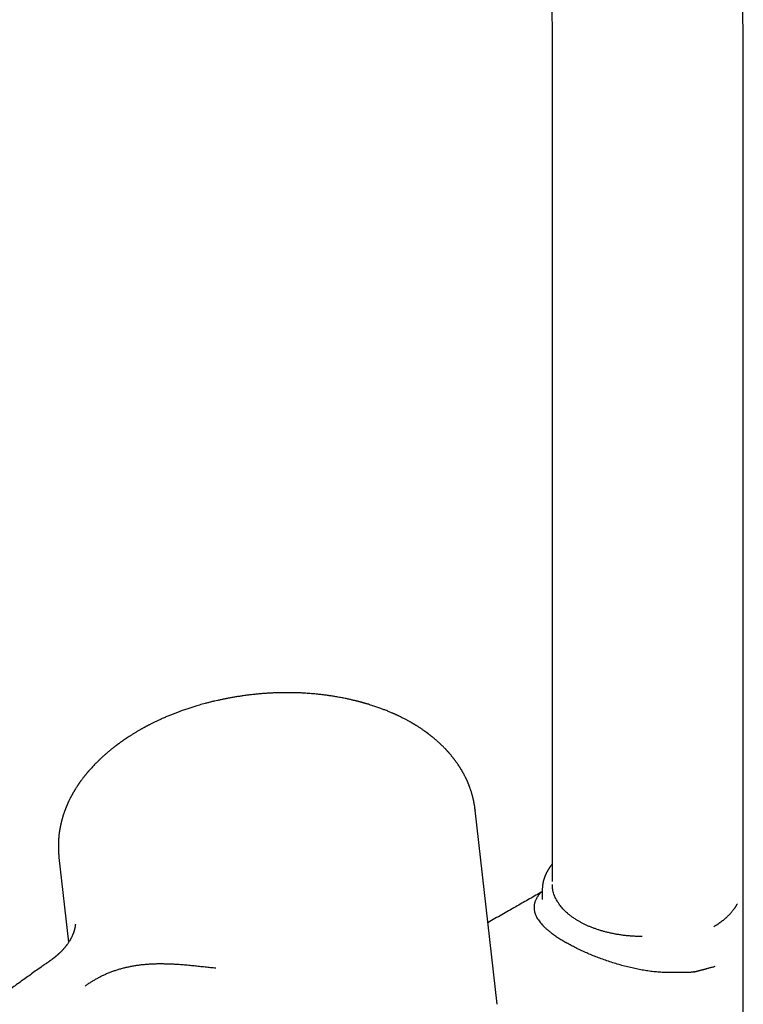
# Model space of a CAD drawing. Header units: millimetres. Extents: x 8 to 759, y 12 to 846.
# Tile 10 of 20: x 642 to 729, y 215 to 332. Entities that reach past the tile are written whole.
import ezdxf

# ---------------------------------------------------------------- set-up
doc = ezdxf.new("R2010")
doc.units = ezdxf.units.MM

msp = doc.modelspace()

# ---------------------------------------------------------------- linework, layer by layer
at = {"color": 7, "linetype": 'Continuous', "lineweight": 30}
for p, q in [((705.87, 330.62), (705.88, 229.48)), ((728.68, 228.88), (728.67, 330.62)), ((696.67, 238.05), (696.67, 238.02)), ((699.31, 214.83), (696.67, 238.02)), ((646.99, 232.37), (648.15, 222.23)), ((647.01, 232.36), (647.01, 232.38)), ((704.69, 228.28), (704.68, 228.27)), ((704.69, 228.49), (704.69, 227.33)), ((728.7, 205.08), (728.69, 228.49)), ((704.7, 227.33), (704.7, 227.33)), ((648.24, 222.37), (648.25, 222.39)), ((648.26, 222.4), (648.25, 222.39))]:
    msp.add_line(p, q, dxfattribs=at)
for points, knots in [([(728.67, 330.62), (728.67, 330.8), (728.67, 331.2), (728.66, 331.82), (728.65, 332.47), (728.64, 333.12), (728.62, 333.76), (728.6, 334.41), (728.58, 335.05), (728.55, 335.69), (728.52, 336.33), (728.48, 336.96), (728.44, 337.6), (728.39, 338.23), (728.35, 338.86), (728.29, 339.49), (728.24, 340.12), (728.18, 340.74), (728.11, 341.36), (728.04, 341.98), (727.97, 342.6), (727.9, 343.21), (727.82, 343.83), (727.73, 344.44), (727.64, 345.04), (727.55, 345.65), (727.46, 346.25), (727.36, 346.85), (727.25, 347.45), (727.14, 348.05), (727.03, 348.64), (726.92, 349.23), (726.8, 349.82), (726.67, 350.4), (726.54, 350.98), (726.41, 351.56), (726.28, 352.14), (726.14, 352.71), (725.99, 353.29), (725.85, 353.85), (725.69, 354.42), (725.54, 354.98), (725.38, 355.54), (725.22, 356.1), (725.05, 356.65), (724.88, 357.2), (724.7, 357.75), (724.53, 358.29), (724.34, 358.83), (724.16, 359.37), (723.97, 359.9), (723.77, 360.43), (723.57, 360.96), (723.37, 361.48), (723.17, 362), (722.96, 362.52), (722.75, 363.03), (722.53, 363.54), (722.31, 364.05), (722.08, 364.55), (721.86, 365.05), (721.62, 365.55), (721.39, 366.04), (721.15, 366.53), (720.91, 367.01), (720.66, 367.5), (720.41, 367.97), (720.16, 368.45), (719.9, 368.92), (719.64, 369.38), (719.38, 369.85), (719.11, 370.3), (718.84, 370.76), (718.56, 371.21), (718.28, 371.66), (718, 372.1), (717.72, 372.54), (717.43, 372.97), (717.14, 373.41), (716.84, 373.83), (716.54, 374.26), (716.24, 374.68), (715.94, 375.09), (715.63, 375.5), (715.32, 375.91), (715, 376.31), (714.68, 376.71), (714.36, 377.11), (714.04, 377.5), (713.71, 377.88), (713.38, 378.27), (713.04, 378.64), (712.71, 379.02), (712.37, 379.39), (712.02, 379.75), (711.68, 380.12), (711.33, 380.47), (710.97, 380.83), (710.62, 381.17), (710.26, 381.52), (709.9, 381.86), (709.53, 382.2), (709.17, 382.53), (708.8, 382.85), (708.42, 383.18), (708.04, 383.5), (707.67, 383.81), (707.28, 384.12), (706.9, 384.43), (706.51, 384.73), (706.12, 385.03), (705.73, 385.32), (705.33, 385.61), (704.93, 385.89), (704.53, 386.17), (704.12, 386.45), (703.72, 386.72), (703.31, 386.98), (702.89, 387.25), (702.48, 387.5), (702.06, 387.76), (701.64, 388.01), (701.21, 388.25), (700.79, 388.49), (700.36, 388.72), (699.93, 388.96), (699.49, 389.18), (699.06, 389.4), (698.62, 389.62), (698.17, 389.83), (697.73, 390.04), (697.28, 390.24), (696.83, 390.44), (696.38, 390.64), (695.93, 390.83), (695.47, 391.01), (695.01, 391.19), (694.55, 391.37), (694.08, 391.54), (693.62, 391.71), (693.15, 391.87), (692.68, 392.02), (692.2, 392.18), (691.73, 392.32), (691.25, 392.47), (690.77, 392.61), (690.28, 392.74), (689.8, 392.87), (689.31, 392.99), (688.82, 393.11), (688.33, 393.22), (687.83, 393.33), (687.34, 393.44), (686.84, 393.54), (686.34, 393.63), (685.83, 393.72), (685.33, 393.81), (684.82, 393.89), (684.31, 393.96), (683.8, 394.03), (683.28, 394.1), (682.77, 394.16), (682.25, 394.21), (681.73, 394.26), (681.21, 394.31), (680.69, 394.35), (680.16, 394.38), (679.63, 394.41), (679.1, 394.44), (678.57, 394.46), (678.04, 394.47), (677.5, 394.48), (676.97, 394.49), (676.43, 394.49), (675.89, 394.48), (675.34, 394.47), (674.8, 394.46), (674.26, 394.44), (673.71, 394.41), (673.16, 394.38), (672.61, 394.34), (672.06, 394.3), (671.51, 394.26), (670.95, 394.2), (670.39, 394.15), (669.84, 394.08), (669.28, 394.02), (668.72, 393.94), (668.16, 393.87), (667.59, 393.78), (667.03, 393.7), (666.47, 393.6), (665.9, 393.5), (665.33, 393.4), (664.76, 393.29), (664.19, 393.18), (663.62, 393.06), (663.05, 392.93), (662.48, 392.81), (661.91, 392.67), (661.33, 392.53), (660.76, 392.39), (660.18, 392.24), (659.61, 392.08), (659.03, 391.92), (658.45, 391.75), (657.87, 391.58), (657.29, 391.41), (656.71, 391.23), (656.13, 391.04), (655.55, 390.85), (654.97, 390.65), (654.39, 390.45), (653.81, 390.25), (653.22, 390.04), (652.64, 389.82), (652.06, 389.6), (651.48, 389.37), (650.89, 389.14), (650.31, 388.91), (649.72, 388.67), (649.14, 388.42), (648.56, 388.17), (647.97, 387.92), (647.39, 387.66), (646.8, 387.39), (646.22, 387.12), (645.64, 386.85), (645.05, 386.57), (644.47, 386.28), (643.88, 385.99), (643.3, 385.7), (642.72, 385.4), (642.13, 385.1), (641.55, 384.79), (640.97, 384.48), (640.39, 384.16), (639.8, 383.84), (639.22, 383.52), (638.64, 383.19), (638.06, 382.85), (637.48, 382.51), (636.9, 382.17), (636.32, 381.82), (635.74, 381.47), (635.16, 381.11), (634.59, 380.75), (634.01, 380.39), (633.43, 380.02), (632.86, 379.64), (632.28, 379.26), (631.71, 378.88), (631.14, 378.49), (630.56, 378.1), (629.99, 377.71), (629.42, 377.31), (628.85, 376.9), (628.28, 376.49), (627.71, 376.08), (627.14, 375.66), (626.58, 375.24), (626.01, 374.82), (625.45, 374.39), (624.88, 373.96), (624.32, 373.52), (623.76, 373.08), (623.2, 372.64), (622.64, 372.19), (622.08, 371.74), (621.52, 371.28), (620.96, 370.82), (620.41, 370.36), (619.85, 369.89), (619.3, 369.42), (618.75, 368.94), (618.2, 368.46), (617.65, 367.98), (617.1, 367.49), (616.55, 367), (616.01, 366.51), (615.46, 366.01), (614.92, 365.51), (614.38, 365.01), (613.84, 364.5), (613.3, 363.99), (612.76, 363.47), (612.23, 362.95), (611.69, 362.43), (611.16, 361.9), (610.63, 361.37), (610.1, 360.84), (609.57, 360.3), (609.05, 359.76), (608.52, 359.22), (608, 358.67), (607.48, 358.12), (606.95, 357.57), (606.44, 357.01), (605.92, 356.45), (605.4, 355.89), (604.89, 355.32), (604.38, 354.75), (603.87, 354.18), (603.36, 353.61), (602.85, 353.03), (602.35, 352.44), (601.84, 351.86), (601.34, 351.27), (600.84, 350.68), (600.34, 350.08), (599.85, 349.48), (599.35, 348.88), (598.86, 348.28), (598.37, 347.67), (597.88, 347.06), (597.39, 346.44), (596.91, 345.82), (596.42, 345.2), (595.94, 344.58), (595.46, 343.95), (594.98, 343.32), (594.51, 342.69), (594.03, 342.05), (593.56, 341.41), (593.09, 340.77), (592.62, 340.12), (592.15, 339.47), (591.69, 338.81), (591.22, 338.16), (590.76, 337.49), (590.31, 336.85), (589.89, 336.23), (589.48, 335.63), (589.07, 335.02), (588.66, 334.42), (588.26, 333.81), (587.86, 333.2), (587.46, 332.59), (587.07, 331.98), (586.67, 331.37), (586.28, 330.76), (585.89, 330.14), (585.51, 329.53), (585.13, 328.91), (584.75, 328.3), (584.37, 327.68), (584, 327.07), (583.64, 326.47), (583.29, 325.87), (582.96, 325.32), (582.68, 324.84), (582.42, 324.41), (582.19, 324), (582.03, 323.73), (581.96, 323.59)], [0, 0, 0, 0, 0.002445, 0.005337, 0.008229, 0.011121, 0.014014, 0.016907, 0.019799, 0.022692, 0.025585, 0.028478, 0.03137, 0.034263, 0.037155, 0.040048, 0.04294, 0.045832, 0.048723, 0.051614, 0.054505, 0.057395, 0.060285, 0.063174, 0.066062, 0.06895, 0.071837, 0.074723, 0.077608, 0.080492, 0.083375, 0.086257, 0.089138, 0.092018, 0.094896, 0.097774, 0.100649, 0.103523, 0.106396, 0.109267, 0.112136, 0.115003, 0.117869, 0.120733, 0.123594, 0.126454, 0.129311, 0.132166, 0.135019, 0.137869, 0.140717, 0.143563, 0.146406, 0.149246, 0.152084, 0.154918, 0.15775, 0.160579, 0.163405, 0.166228, 0.169048, 0.171865, 0.174679, 0.17749, 0.180297, 0.183101, 0.185902, 0.188699, 0.191493, 0.194284, 0.197071, 0.199855, 0.202635, 0.205412, 0.208185, 0.210955, 0.213722, 0.216485, 0.219244, 0.222001, 0.224753, 0.227503, 0.230249, 0.232991, 0.235731, 0.238467, 0.2412, 0.243929, 0.246656, 0.249379, 0.2521, 0.254817, 0.257532, 0.260244, 0.262953, 0.26566, 0.268364, 0.271065, 0.273764, 0.276461, 0.279155, 0.281847, 0.284538, 0.287226, 0.289912, 0.292597, 0.29528, 0.297962, 0.300642, 0.303321, 0.305999, 0.308675, 0.311351, 0.314026, 0.3167, 0.319374, 0.322047, 0.32472, 0.327392, 0.330065, 0.332737, 0.33541, 0.338083, 0.340756, 0.34343, 0.346105, 0.34878, 0.351456, 0.354134, 0.356812, 0.359492, 0.362173, 0.364855, 0.367539, 0.370225, 0.372913, 0.375603, 0.378295, 0.380989, 0.383685, 0.386384, 0.389085, 0.39179, 0.394496, 0.397206, 0.399919, 0.402635, 0.405354, 0.408076, 0.410801, 0.41353, 0.416263, 0.418999, 0.421739, 0.424482, 0.42723, 0.429981, 0.432736, 0.435495, 0.438259, 0.441026, 0.443797, 0.446573, 0.449353, 0.452137, 0.454925, 0.457718, 0.460515, 0.463316, 0.466121, 0.468931, 0.471746, 0.474564, 0.477387, 0.480214, 0.483046, 0.485882, 0.488722, 0.491566, 0.494415, 0.497267, 0.500124, 0.502985, 0.505849, 0.508718, 0.511591, 0.514467, 0.517348, 0.520232, 0.523119, 0.526011, 0.528905, 0.531803, 0.534705, 0.53761, 0.540518, 0.543429, 0.546343, 0.54926, 0.55218, 0.555103, 0.558029, 0.560957, 0.563887, 0.56682, 0.569756, 0.572694, 0.575633, 0.578575, 0.581519, 0.584465, 0.587413, 0.590363, 0.593314, 0.596267, 0.599221, 0.602177, 0.605134, 0.608092, 0.611052, 0.614013, 0.616975, 0.619938, 0.622902, 0.625867, 0.628833, 0.631799, 0.634766, 0.637734, 0.640702, 0.643671, 0.646641, 0.649611, 0.652581, 0.655552, 0.658523, 0.661494, 0.664466, 0.667438, 0.67041, 0.673382, 0.676354, 0.679326, 0.682298, 0.685271, 0.688243, 0.691215, 0.694187, 0.697159, 0.700131, 0.703103, 0.706075, 0.709046, 0.712018, 0.714989, 0.71796, 0.720931, 0.723902, 0.726872, 0.729842, 0.732812, 0.735782, 0.738752, 0.741721, 0.74469, 0.747659, 0.750628, 0.753597, 0.756565, 0.759533, 0.762501, 0.765468, 0.768436, 0.771403, 0.774371, 0.777338, 0.780304, 0.783271, 0.786238, 0.789205, 0.792171, 0.795138, 0.798104, 0.80107, 0.804037, 0.807003, 0.80997, 0.812936, 0.815903, 0.81887, 0.821837, 0.824804, 0.827771, 0.830739, 0.833707, 0.836675, 0.839644, 0.842613, 0.845582, 0.848552, 0.851523, 0.854494, 0.857466, 0.860439, 0.863412, 0.866386, 0.869361, 0.872338, 0.875315, 0.878293, 0.881273, 0.884254, 0.887237, 0.890221, 0.893207, 0.896195, 0.899184, 0.902176, 0.905171, 0.908167, 0.911167, 0.914169, 0.917175, 0.920185, 0.923198, 0.926215, 0.929237, 0.932264, 0.935297, 0.938337, 0.941383, 0.944119, 0.946854, 0.949589, 0.952323, 0.955055, 0.957787, 0.960517, 0.963246, 0.965973, 0.968697, 0.971418, 0.974136, 0.976848, 0.979553, 0.982247, 0.984925, 0.987574, 0.990171, 0.992645, 0.994799, 0.996424, 0.998273, 1, 1, 1, 1]), ([(601.72, 312.23), (601.84, 312.43), (602, 312.72), (602.25, 313.14), (602.46, 313.5), (602.72, 313.94), (602.99, 314.4), (603.27, 314.87), (603.57, 315.37), (603.88, 315.87), (604.19, 316.39), (604.51, 316.91), (604.84, 317.44), (605.17, 317.97), (605.51, 318.5), (605.85, 319.04), (606.2, 319.58), (606.55, 320.12), (606.9, 320.66), (607.26, 321.2), (607.62, 321.75), (607.98, 322.29), (608.35, 322.83), (608.72, 323.37), (609.09, 323.91), (609.46, 324.45), (609.84, 324.99), (610.22, 325.53), (610.6, 326.07), (610.99, 326.61), (611.37, 327.14), (611.76, 327.68), (612.15, 328.21), (612.55, 328.74), (612.94, 329.27), (613.34, 329.8), (613.74, 330.32), (614.14, 330.85), (614.55, 331.37), (614.95, 331.89), (615.36, 332.41), (615.77, 332.92), (616.18, 333.44), (616.6, 333.95), (617.01, 334.46), (617.43, 334.96), (617.84, 335.47), (618.26, 335.97), (618.69, 336.47), (619.11, 336.97), (619.53, 337.46), (619.96, 337.95), (620.39, 338.44), (620.82, 338.93), (621.25, 339.41), (621.68, 339.9), (622.11, 340.38), (622.55, 340.85), (622.98, 341.32), (623.42, 341.79), (623.86, 342.26), (624.3, 342.73), (624.74, 343.19), (625.18, 343.65), (625.62, 344.1), (626.06, 344.56), (626.51, 345.01), (626.95, 345.45), (627.4, 345.9), (627.85, 346.34), (628.3, 346.77), (628.75, 347.21), (629.2, 347.64), (629.65, 348.06), (630.1, 348.49), (630.55, 348.91), (631, 349.33), (631.46, 349.74), (631.91, 350.15), (632.37, 350.56), (632.82, 350.96), (633.28, 351.36), (633.74, 351.76), (634.19, 352.15), (634.65, 352.54), (635.11, 352.93), (635.57, 353.31), (636.03, 353.69), (636.49, 354.07), (636.95, 354.44), (637.4, 354.81), (637.86, 355.17), (638.33, 355.53), (638.79, 355.89), (639.25, 356.24), (639.71, 356.59), (640.17, 356.94), (640.63, 357.28), (641.09, 357.62), (641.55, 357.95), (642.01, 358.28), (642.47, 358.61), (642.93, 358.93), (643.39, 359.25), (643.85, 359.57), (644.31, 359.88), (644.77, 360.19), (645.23, 360.49), (645.69, 360.79), (646.15, 361.09), (646.61, 361.38), (647.07, 361.66), (647.52, 361.95), (647.98, 362.23), (648.44, 362.5), (648.89, 362.78), (649.35, 363.04), (649.81, 363.31), (650.26, 363.57), (650.71, 363.82), (651.17, 364.07), (651.62, 364.32), (652.07, 364.56), (652.52, 364.8), (652.97, 365.04), (653.42, 365.27), (653.87, 365.5), (654.32, 365.72), (654.77, 365.94), (655.21, 366.15), (655.66, 366.36), (656.1, 366.57), (656.54, 366.77), (656.99, 366.97), (657.43, 367.17), (657.87, 367.36), (658.31, 367.54), (658.74, 367.72), (659.18, 367.9), (659.61, 368.07), (660.05, 368.24), (660.48, 368.41), (660.91, 368.57), (661.34, 368.73), (661.77, 368.88), (662.2, 369.03), (662.63, 369.17), (663.05, 369.32), (663.47, 369.45), (663.9, 369.58), (664.32, 369.71), (664.74, 369.84), (665.15, 369.96), (665.57, 370.07), (665.98, 370.19), (666.4, 370.29), (666.81, 370.4), (667.22, 370.5), (667.63, 370.59), (668.03, 370.68), (668.44, 370.77), (668.84, 370.86), (669.24, 370.94), (669.64, 371.01), (670.04, 371.08), (670.44, 371.15), (670.83, 371.21), (671.23, 371.27), (671.62, 371.33), (672.01, 371.38), (672.4, 371.43), (672.78, 371.47), (673.17, 371.51), (673.55, 371.55), (673.93, 371.58), (674.31, 371.61), (674.69, 371.63), (675.07, 371.65), (675.44, 371.67), (675.81, 371.68), (676.19, 371.69), (676.55, 371.69), (676.92, 371.69), (677.29, 371.69), (677.65, 371.68), (678.01, 371.66), (678.38, 371.65), (678.73, 371.63), (679.09, 371.6), (679.45, 371.58), (679.8, 371.54), (680.15, 371.51), (680.51, 371.47), (680.86, 371.42), (681.2, 371.37), (681.55, 371.32), (681.89, 371.26), (682.24, 371.2), (682.58, 371.14), (682.92, 371.07), (683.26, 370.99), (683.59, 370.92), (683.93, 370.83), (684.26, 370.75), (684.6, 370.66), (684.93, 370.56), (685.26, 370.46), (685.58, 370.36), (685.91, 370.25), (686.24, 370.13), (686.56, 370.01), (686.88, 369.89), (687.2, 369.76), (687.52, 369.63), (687.83, 369.49), (688.15, 369.35), (688.46, 369.2), (688.77, 369.05), (689.08, 368.9), (689.39, 368.74), (689.69, 368.57), (689.99, 368.4), (690.29, 368.23), (690.59, 368.05), (690.89, 367.86), (691.18, 367.67), (691.47, 367.48), (691.75, 367.28), (692.04, 367.08), (692.32, 366.88), (692.6, 366.67), (692.87, 366.45), (693.15, 366.23), (693.42, 366.01), (693.68, 365.78), (693.94, 365.55), (694.2, 365.32), (694.46, 365.08), (694.72, 364.84), (694.97, 364.59), (695.22, 364.34), (695.46, 364.08), (695.7, 363.83), (695.94, 363.57), (696.18, 363.3), (696.41, 363.03), (696.64, 362.76), (696.87, 362.48), (697.09, 362.2), (697.32, 361.92), (697.53, 361.63), (697.75, 361.34), (697.96, 361.04), (698.17, 360.75), (698.38, 360.44), (698.59, 360.14), (698.79, 359.83), (698.99, 359.51), (699.18, 359.2), (699.38, 358.88), (699.57, 358.55), (699.76, 358.22), (699.94, 357.89), (700.13, 357.56), (700.31, 357.22), (700.48, 356.88), (700.66, 356.53), (700.83, 356.18), (701, 355.83), (701.17, 355.47), (701.33, 355.11), (701.49, 354.74), (701.65, 354.37), (701.81, 354), (701.96, 353.62), (702.11, 353.24), (702.26, 352.86), (702.41, 352.47), (702.55, 352.08), (702.69, 351.69), (702.82, 351.29), (702.96, 350.89), (703.09, 350.48), (703.22, 350.07), (703.34, 349.66), (703.47, 349.25), (703.59, 348.83), (703.7, 348.4), (703.82, 347.98), (703.93, 347.55), (704.04, 347.11), (704.14, 346.67), (704.24, 346.23), (704.34, 345.79), (704.44, 345.34), (704.53, 344.89), (704.62, 344.43), (704.71, 343.97), (704.79, 343.51), (704.88, 343.05), (704.95, 342.58), (705.03, 342.11), (705.1, 341.63), (705.17, 341.15), (705.23, 340.67), (705.3, 340.19), (705.36, 339.7), (705.41, 339.21), (705.47, 338.71), (705.52, 338.21), (705.56, 337.71), (705.61, 337.21), (705.65, 336.7), (705.68, 336.19), (705.72, 335.68), (705.75, 335.16), (705.77, 334.64), (705.8, 334.12), (705.82, 333.59), (705.83, 333.07), (705.85, 332.53), (705.86, 332), (705.87, 331.46), (705.87, 331), (705.87, 330.72), (705.87, 330.62)], [0, 0, 0, 0, 0.003092, 0.004373, 0.006496, 0.008706, 0.01108, 0.013562, 0.016127, 0.018757, 0.021439, 0.024163, 0.026921, 0.029708, 0.032519, 0.035351, 0.038201, 0.041067, 0.043947, 0.046838, 0.049741, 0.052653, 0.055573, 0.058502, 0.061437, 0.064379, 0.067326, 0.070279, 0.073237, 0.076199, 0.079166, 0.082136, 0.085109, 0.088086, 0.091066, 0.094049, 0.097034, 0.100021, 0.103011, 0.106003, 0.108996, 0.111992, 0.114989, 0.117987, 0.120987, 0.123989, 0.126991, 0.129995, 0.132999, 0.136005, 0.139011, 0.142019, 0.145027, 0.148036, 0.151045, 0.154055, 0.157065, 0.160076, 0.163087, 0.166099, 0.169111, 0.172123, 0.175136, 0.178148, 0.181161, 0.184174, 0.187187, 0.1902, 0.193213, 0.196226, 0.199239, 0.202251, 0.205264, 0.208277, 0.211289, 0.214301, 0.217313, 0.220325, 0.223337, 0.226348, 0.229359, 0.232369, 0.235379, 0.238389, 0.241399, 0.244408, 0.247417, 0.250425, 0.253433, 0.25644, 0.259447, 0.262454, 0.26546, 0.268465, 0.27147, 0.274474, 0.277478, 0.280482, 0.283485, 0.286487, 0.289489, 0.29249, 0.295491, 0.298491, 0.301491, 0.30449, 0.307489, 0.310487, 0.313484, 0.316481, 0.319478, 0.322474, 0.325469, 0.328464, 0.331459, 0.334453, 0.337447, 0.34044, 0.343433, 0.346425, 0.349417, 0.352409, 0.3554, 0.358391, 0.361382, 0.364372, 0.367362, 0.370353, 0.373343, 0.376332, 0.379322, 0.382312, 0.385302, 0.388292, 0.391282, 0.394272, 0.397263, 0.400253, 0.403244, 0.406236, 0.409228, 0.41222, 0.415213, 0.418207, 0.421202, 0.424197, 0.427193, 0.430191, 0.43319, 0.436189, 0.439191, 0.442193, 0.445198, 0.448204, 0.451211, 0.454221, 0.457233, 0.460247, 0.463264, 0.466283, 0.469305, 0.47233, 0.475357, 0.478388, 0.481423, 0.484461, 0.487503, 0.490549, 0.493599, 0.496653, 0.499713, 0.502777, 0.505846, 0.508921, 0.512002, 0.515089, 0.518181, 0.521281, 0.524387, 0.527501, 0.530622, 0.533751, 0.536888, 0.540033, 0.543187, 0.546351, 0.549524, 0.552706, 0.5559, 0.559103, 0.562318, 0.565544, 0.568782, 0.572032, 0.575295, 0.57857, 0.581859, 0.585161, 0.588477, 0.591807, 0.595152, 0.598511, 0.601885, 0.605274, 0.608678, 0.612097, 0.615531, 0.618981, 0.622445, 0.625924, 0.629417, 0.632924, 0.636445, 0.639978, 0.643524, 0.647081, 0.650648, 0.654225, 0.65781, 0.661402, 0.665, 0.668602, 0.672207, 0.675814, 0.679421, 0.683026, 0.686629, 0.690227, 0.693819, 0.697405, 0.700983, 0.704552, 0.708112, 0.71166, 0.715198, 0.718723, 0.722236, 0.725736, 0.729223, 0.732697, 0.736156, 0.739602, 0.743034, 0.746453, 0.749858, 0.753249, 0.756627, 0.759992, 0.763344, 0.766684, 0.770011, 0.773327, 0.77663, 0.779923, 0.783204, 0.786475, 0.789735, 0.792986, 0.796227, 0.799459, 0.802682, 0.805897, 0.809103, 0.812302, 0.815493, 0.818677, 0.821854, 0.825025, 0.828189, 0.831347, 0.8345, 0.837647, 0.840789, 0.843926, 0.847058, 0.850187, 0.85331, 0.85643, 0.859547, 0.862659, 0.865769, 0.868875, 0.871978, 0.875079, 0.878177, 0.881272, 0.884365, 0.887457, 0.890546, 0.893633, 0.896719, 0.899803, 0.902886, 0.905967, 0.909048, 0.912127, 0.915205, 0.918283, 0.921359, 0.924435, 0.927511, 0.930586, 0.93366, 0.936734, 0.939808, 0.942882, 0.945956, 0.949029, 0.952103, 0.955177, 0.958251, 0.961325, 0.964399, 0.967474, 0.970548, 0.973624, 0.976699, 0.979775, 0.982852, 0.985929, 0.989007, 0.992085, 0.995164, 0.998244, 1, 1, 1, 1]), ([(696.68, 238.05), (696.68, 238.07), (696.67, 238.11), (696.66, 238.19), (696.65, 238.26), (696.64, 238.35), (696.63, 238.43), (696.62, 238.52), (696.6, 238.6), (696.59, 238.69), (696.57, 238.77), (696.56, 238.83), (696.55, 238.88), (696.54, 238.93), (696.53, 238.99), (696.52, 239.05), (696.51, 239.12), (696.49, 239.19), (696.48, 239.25), (696.46, 239.31), (696.45, 239.37), (696.44, 239.42), (696.43, 239.47), (696.41, 239.53), (696.39, 239.6), (696.37, 239.71), (696.33, 239.86), (696.28, 240.03), (696.23, 240.19), (696.18, 240.34), (696.13, 240.5), (696.07, 240.65), (696.02, 240.79), (695.98, 240.89), (695.96, 240.96), (695.93, 241.02), (695.91, 241.08), (695.89, 241.14), (695.86, 241.2), (695.83, 241.27), (695.8, 241.34), (695.77, 241.42), (695.73, 241.5), (695.69, 241.59), (695.66, 241.66), (695.63, 241.73), (695.6, 241.8), (695.56, 241.87), (695.51, 241.96), (695.46, 242.07), (695.4, 242.19), (695.34, 242.3), (695.3, 242.38), (695.26, 242.44), (695.23, 242.49), (695.2, 242.55), (695.17, 242.61), (695.13, 242.67), (695.09, 242.74), (695.05, 242.81), (695.01, 242.88), (694.96, 242.96), (694.92, 243.03), (694.87, 243.1), (694.84, 243.16), (694.81, 243.2), (694.79, 243.24), (694.77, 243.26), (694.75, 243.29), (694.73, 243.32), (694.7, 243.36), (694.67, 243.41), (694.64, 243.46), (694.58, 243.54), (694.52, 243.63), (694.43, 243.75), (694.36, 243.85), (694.3, 243.93), (694.25, 244), (694.2, 244.06), (694.16, 244.12), (694.11, 244.18), (694.07, 244.23), (694.03, 244.29), (693.97, 244.36), (693.91, 244.43), (693.84, 244.52), (693.77, 244.61), (693.7, 244.68), (693.65, 244.75), (693.6, 244.81), (693.55, 244.86), (693.5, 244.92), (693.46, 244.97), (693.42, 245.01), (693.38, 245.05), (693.35, 245.08), (693.32, 245.11), (693.29, 245.15), (693.25, 245.19), (693.2, 245.25), (693.12, 245.33), (693.04, 245.42), (692.94, 245.51), (692.85, 245.61), (692.76, 245.7), (692.68, 245.78), (692.6, 245.85), (692.54, 245.91), (692.48, 245.96), (692.41, 246.03), (692.34, 246.1), (692.24, 246.18), (692.14, 246.27), (692.04, 246.37), (691.92, 246.46), (691.81, 246.56), (691.69, 246.66), (691.58, 246.75), (691.49, 246.83), (691.41, 246.89), (691.33, 246.95), (691.25, 247.01), (691.18, 247.06), (691.13, 247.1), (691.09, 247.13), (691.06, 247.16), (691.03, 247.18), (691, 247.2), (690.96, 247.23), (690.92, 247.26), (690.86, 247.3), (690.79, 247.35), (690.71, 247.41), (690.61, 247.48), (690.49, 247.57), (690.35, 247.67), (690.22, 247.75), (690.11, 247.83), (690.01, 247.89), (689.9, 247.96), (689.79, 248.03), (689.67, 248.11), (689.58, 248.16), (689.5, 248.21), (689.45, 248.24), (689.4, 248.27), (689.37, 248.29), (689.33, 248.31), (689.28, 248.34), (689.22, 248.38), (689.16, 248.42), (689.08, 248.46), (688.98, 248.52), (688.88, 248.58), (688.76, 248.64), (688.62, 248.72), (688.48, 248.79), (688.33, 248.87), (688.14, 248.97), (687.9, 249.09), (687.67, 249.2), (687.5, 249.29), (687.38, 249.34), (687.28, 249.39), (687.19, 249.43), (687.12, 249.46), (687.06, 249.49), (687.01, 249.51), (686.96, 249.53), (686.92, 249.55), (686.87, 249.57), (686.83, 249.59), (686.74, 249.63), (686.6, 249.69), (686.41, 249.77), (686.19, 249.86), (685.99, 249.94), (685.79, 250.01), (685.61, 250.08), (685.41, 250.16), (685.19, 250.24), (684.95, 250.32), (684.71, 250.41), (684.46, 250.49), (684.2, 250.57), (683.99, 250.64), (683.81, 250.69), (683.69, 250.73), (683.57, 250.76), (683.46, 250.79), (683.36, 250.82), (683.27, 250.85), (683.18, 250.87), (683.1, 250.89), (683.04, 250.91), (683, 250.92), (682.96, 250.93), (682.93, 250.94), (682.9, 250.95), (682.85, 250.96), (682.78, 250.98), (682.69, 251), (682.59, 251.03), (682.47, 251.06), (682.33, 251.09), (682.17, 251.13), (682, 251.17), (681.81, 251.21), (681.61, 251.26), (681.38, 251.31), (681.14, 251.36), (680.89, 251.41), (680.61, 251.46), (680.33, 251.51), (680, 251.57), (679.61, 251.64), (679.16, 251.7), (678.74, 251.76), (678.32, 251.81), (677.92, 251.85), (677.53, 251.89), (677.16, 251.92), (676.81, 251.95), (676.48, 251.97), (676.18, 251.99), (675.9, 252.01), (675.62, 252.02), (675.36, 252.03), (675.1, 252.03), (674.83, 252.04), (674.52, 252.04), (674.18, 252.04), (673.82, 252.04), (673.43, 252.04), (673.03, 252.02), (672.6, 252.01), (672.17, 251.99), (671.73, 251.96), (671.29, 251.93), (670.83, 251.89), (670.36, 251.84), (669.87, 251.79), (669.37, 251.73), (668.89, 251.66), (668.42, 251.59), (667.97, 251.52), (667.53, 251.44), (667.11, 251.36), (666.71, 251.28), (666.33, 251.21), (665.96, 251.12), (665.58, 251.04), (665.2, 250.95), (664.81, 250.85), (664.45, 250.75), (664.1, 250.66), (663.78, 250.57), (663.49, 250.48), (663.23, 250.4), (662.99, 250.33), (662.74, 250.25), (662.5, 250.17), (662.24, 250.09), (661.98, 250), (661.67, 249.89), (661.32, 249.76), (660.92, 249.61), (660.51, 249.45), (660.09, 249.28), (659.65, 249.09), (659.29, 248.94), (659.02, 248.81), (658.84, 248.73), (658.67, 248.65), (658.49, 248.56), (658.32, 248.48), (658.15, 248.4), (658.01, 248.32), (657.87, 248.25), (657.76, 248.19), (657.66, 248.15), (657.59, 248.11), (657.53, 248.07), (657.48, 248.05), (657.43, 248.02), (657.39, 248), (657.34, 247.97), (657.27, 247.94), (657.2, 247.9), (657.11, 247.85), (657.02, 247.8), (656.91, 247.74), (656.79, 247.67), (656.67, 247.6), (656.53, 247.52), (656.39, 247.44), (656.19, 247.32), (655.94, 247.17), (655.66, 246.99), (655.38, 246.82), (655.13, 246.65), (654.89, 246.49), (654.67, 246.34), (654.46, 246.19), (654.29, 246.07), (654.17, 245.98), (654.08, 245.92), (654, 245.86), (653.94, 245.82), (653.9, 245.78), (653.87, 245.76), (653.83, 245.73), (653.78, 245.69), (653.71, 245.64), (653.62, 245.57), (653.51, 245.49), (653.39, 245.39), (653.26, 245.29), (653.15, 245.19), (653.04, 245.1), (652.93, 245.02), (652.81, 244.91), (652.68, 244.8), (652.54, 244.68), (652.42, 244.57), (652.3, 244.47), (652.2, 244.38), (652.12, 244.3), (652.04, 244.23), (651.98, 244.17), (651.93, 244.12), (651.89, 244.09), (651.85, 244.06), (651.82, 244.02), (651.77, 243.98), (651.72, 243.93), (651.66, 243.87), (651.59, 243.8), (651.51, 243.72), (651.42, 243.63), (651.3, 243.51), (651.16, 243.36), (650.99, 243.18), (650.85, 243.03), (650.75, 242.91), (650.68, 242.84), (650.61, 242.76), (650.54, 242.68), (650.48, 242.61), (650.43, 242.56), (650.39, 242.51), (650.36, 242.47), (650.34, 242.44), (650.31, 242.41), (650.28, 242.38), (650.24, 242.33), (650.2, 242.27), (650.15, 242.21), (650.1, 242.15), (650.05, 242.09), (649.95, 241.96), (649.8, 241.77), (649.65, 241.57), (649.55, 241.42), (649.49, 241.34), (649.43, 241.26), (649.38, 241.19), (649.35, 241.14), (649.32, 241.1), (649.3, 241.07), (649.27, 241.03), (649.24, 240.99), (649.21, 240.94), (649.17, 240.88), (649.07, 240.72), (648.95, 240.54), (648.84, 240.35), (648.79, 240.26), (648.73, 240.17), (648.68, 240.08), (648.65, 240.02), (648.62, 239.97), (648.6, 239.94), (648.59, 239.92), (648.58, 239.9), (648.57, 239.88), (648.56, 239.86), (648.54, 239.83), (648.52, 239.79), (648.5, 239.74), (648.46, 239.69), (648.43, 239.63), (648.4, 239.56), (648.36, 239.48), (648.3, 239.37), (648.24, 239.25), (648.19, 239.14), (648.15, 239.05), (648.11, 238.97), (648.07, 238.88), (648.04, 238.81), (648, 238.74), (647.97, 238.66), (647.94, 238.58), (647.9, 238.5), (647.86, 238.4), (647.82, 238.31), (647.79, 238.23), (647.77, 238.18), (647.76, 238.14), (647.74, 238.09), (647.73, 238.06), (647.72, 238.04), (647.71, 238.02), (647.7, 237.99), (647.69, 237.95), (647.67, 237.9), (647.64, 237.83), (647.61, 237.74), (647.58, 237.65), (647.55, 237.54), (647.51, 237.44), (647.47, 237.32), (647.44, 237.22), (647.42, 237.15), (647.41, 237.1), (647.39, 237.05), (647.38, 237.01), (647.37, 236.96), (647.35, 236.9), (647.33, 236.83), (647.31, 236.76), (647.3, 236.69), (647.28, 236.63), (647.27, 236.58), (647.25, 236.52), (647.24, 236.46), (647.23, 236.41), (647.22, 236.36), (647.21, 236.32), (647.2, 236.29), (647.19, 236.26), (647.18, 236.21), (647.17, 236.16), (647.16, 236.09), (647.15, 236.03), (647.14, 235.97), (647.13, 235.92), (647.12, 235.87), (647.11, 235.81), (647.1, 235.76), (647.09, 235.7), (647.08, 235.65), (647.07, 235.61), (647.07, 235.58), (647.06, 235.55), (647.06, 235.52), (647.05, 235.49), (647.05, 235.46), (647.04, 235.41), (647.03, 235.36), (647.02, 235.29), (647.01, 235.21), (647, 235.13), (646.99, 235.04), (646.98, 234.96), (646.98, 234.88), (646.97, 234.78), (646.96, 234.67), (646.95, 234.55), (646.94, 234.44), (646.93, 234.33), (646.93, 234.23), (646.93, 234.12), (646.92, 234.03), (646.92, 233.94), (646.92, 233.86), (646.92, 233.79), (646.92, 233.71), (646.92, 233.62), (646.92, 233.54), (646.92, 233.46), (646.92, 233.4), (646.92, 233.35), (646.92, 233.29), (646.93, 233.22), (646.93, 233.14), (646.94, 233.04), (646.94, 232.93), (646.95, 232.84), (646.95, 232.77), (646.96, 232.71), (646.97, 232.64), (646.97, 232.56), (646.98, 232.46), (646.99, 232.39), (646.99, 232.36)], [0, 0, 0, 0, 0.00089, 0.001916, 0.00373, 0.00535, 0.006742, 0.008243, 0.009927, 0.011538, 0.012967, 0.013867, 0.014716, 0.015615, 0.016686, 0.017923, 0.01917, 0.020347, 0.021454, 0.02262, 0.023631, 0.024497, 0.025453, 0.026598, 0.027892, 0.02919, 0.032707, 0.036008, 0.038835, 0.041627, 0.044523, 0.047536, 0.050735, 0.052204, 0.053555, 0.054724, 0.05572, 0.056793, 0.058024, 0.059432, 0.060902, 0.062348, 0.064077, 0.065755, 0.067237, 0.06849, 0.069719, 0.071207, 0.072943, 0.075374, 0.077743, 0.079995, 0.082027, 0.082843, 0.08385, 0.08505, 0.086334, 0.08756, 0.088727, 0.090442, 0.092011, 0.093436, 0.095115, 0.096557, 0.097779, 0.098782, 0.099364, 0.099834, 0.100329, 0.101107, 0.101921, 0.102913, 0.104069, 0.105238, 0.107908, 0.11042, 0.112781, 0.1143, 0.115774, 0.117202, 0.118547, 0.11978, 0.120919, 0.122161, 0.123559, 0.125339, 0.127287, 0.129273, 0.131287, 0.132566, 0.133856, 0.135157, 0.136453, 0.13763, 0.138661, 0.139548, 0.14029, 0.140891, 0.141548, 0.142652, 0.144032, 0.145687, 0.148087, 0.150405, 0.152639, 0.154791, 0.156798, 0.158494, 0.159914, 0.161172, 0.162615, 0.164507, 0.166615, 0.168844, 0.171193, 0.173661, 0.176249, 0.178849, 0.181366, 0.183088, 0.184769, 0.186408, 0.188007, 0.189512, 0.190384, 0.191165, 0.191854, 0.192453, 0.19299, 0.193672, 0.19462, 0.195783, 0.197161, 0.198742, 0.200339, 0.203317, 0.206086, 0.208382, 0.210512, 0.212475, 0.214284, 0.21656, 0.218693, 0.220682, 0.221787, 0.222812, 0.223624, 0.224208, 0.224859, 0.225701, 0.22674, 0.227975, 0.229406, 0.231033, 0.232855, 0.235085, 0.237466, 0.239948, 0.24253, 0.245213, 0.249761, 0.254572, 0.256533, 0.25851, 0.260274, 0.261772, 0.262885, 0.263787, 0.264547, 0.265296, 0.266037, 0.266769, 0.267494, 0.268229, 0.27104, 0.274136, 0.277518, 0.281186, 0.283807, 0.286665, 0.289774, 0.293133, 0.296743, 0.300604, 0.304209, 0.308007, 0.312, 0.313939, 0.315775, 0.317471, 0.319025, 0.320439, 0.321897, 0.323167, 0.324248, 0.325139, 0.325821, 0.326286, 0.326555, 0.327104, 0.327859, 0.328819, 0.330076, 0.331569, 0.333298, 0.335264, 0.337465, 0.339902, 0.342575, 0.345484, 0.348628, 0.352009, 0.355558, 0.359335, 0.363255, 0.367111, 0.373284, 0.379255, 0.385023, 0.390589, 0.395952, 0.401114, 0.406073, 0.410831, 0.414931, 0.418868, 0.422643, 0.426256, 0.429706, 0.432993, 0.436162, 0.440377, 0.444847, 0.449571, 0.454549, 0.459782, 0.46527, 0.471013, 0.4765, 0.482202, 0.488118, 0.494249, 0.500593, 0.507151, 0.51341, 0.519487, 0.525384, 0.531099, 0.536632, 0.541891, 0.546974, 0.551883, 0.556616, 0.562024, 0.567183, 0.572095, 0.576758, 0.581174, 0.585342, 0.588717, 0.591949, 0.595266, 0.598706, 0.602269, 0.605956, 0.609765, 0.615205, 0.620879, 0.626786, 0.632928, 0.639409, 0.646131, 0.648837, 0.65158, 0.654287, 0.656822, 0.659613, 0.662158, 0.664457, 0.666508, 0.668314, 0.669873, 0.670992, 0.671937, 0.672708, 0.673391, 0.674026, 0.674802, 0.675815, 0.677068, 0.678389, 0.679902, 0.681606, 0.683502, 0.685589, 0.687868, 0.690229, 0.692545, 0.697641, 0.702501, 0.707127, 0.711519, 0.715675, 0.719613, 0.723367, 0.726938, 0.728631, 0.730272, 0.731733, 0.732968, 0.733524, 0.734078, 0.734826, 0.735784, 0.736952, 0.738328, 0.740782, 0.743231, 0.74559, 0.747857, 0.750033, 0.752118, 0.754111, 0.75714, 0.759931, 0.762483, 0.764799, 0.766884, 0.768708, 0.77031, 0.771689, 0.772847, 0.773495, 0.774166, 0.774996, 0.775981, 0.777096, 0.778336, 0.779957, 0.781753, 0.783722, 0.785842, 0.789597, 0.793533, 0.79765, 0.799317, 0.801012, 0.802736, 0.804392, 0.805832, 0.807055, 0.80806, 0.808848, 0.809418, 0.809918, 0.810673, 0.811693, 0.812899, 0.814215, 0.815529, 0.816843, 0.818156, 0.823467, 0.82886, 0.830581, 0.832314, 0.833959, 0.835349, 0.83648, 0.83713, 0.837727, 0.838464, 0.839352, 0.840389, 0.841577, 0.842882, 0.850199, 0.852087, 0.853986, 0.855884, 0.857576, 0.858991, 0.859664, 0.860249, 0.860747, 0.861158, 0.861481, 0.86183, 0.862324, 0.863082, 0.864036, 0.865187, 0.866421, 0.867625, 0.868799, 0.871444, 0.873921, 0.875768, 0.877548, 0.879256, 0.880822, 0.882226, 0.883621, 0.885016, 0.886488, 0.888098, 0.889996, 0.892187, 0.893146, 0.894151, 0.895097, 0.895871, 0.896471, 0.896899, 0.897184, 0.897769, 0.898493, 0.899357, 0.900731, 0.902355, 0.904186, 0.906157, 0.908158, 0.910284, 0.912529, 0.913698, 0.914608, 0.915311, 0.916021, 0.917085, 0.918208, 0.919391, 0.920706, 0.922217, 0.923148, 0.92414, 0.925193, 0.926308, 0.927399, 0.928285, 0.92898, 0.929484, 0.92991, 0.930797, 0.931849, 0.933066, 0.934438, 0.935296, 0.936203, 0.937158, 0.938162, 0.939215, 0.940287, 0.941205, 0.941939, 0.942512, 0.942967, 0.94347, 0.944026, 0.944634, 0.945296, 0.946412, 0.947673, 0.949085, 0.95065, 0.952318, 0.953745, 0.954902, 0.956797, 0.958907, 0.961022, 0.963049, 0.965, 0.966901, 0.968767, 0.970644, 0.972039, 0.97338, 0.974696, 0.976146, 0.977745, 0.979272, 0.980561, 0.981662, 0.982545, 0.983486, 0.9846, 0.986234, 0.98802, 0.989883, 0.991807, 0.992818, 0.993854, 0.99507, 0.9965, 0.998143, 1, 1, 1, 1]), ([(705.88, 231.57), (705.87, 231.56), (705.84, 231.53), (705.8, 231.47), (705.73, 231.38), (705.68, 231.31), (705.62, 231.23), (705.58, 231.17), (705.54, 231.11), (705.5, 231.06), (705.47, 231.01), (705.44, 230.96), (705.41, 230.91), (705.39, 230.87), (705.36, 230.83), (705.33, 230.78), (705.3, 230.72), (705.26, 230.65), (705.22, 230.57), (705.17, 230.47), (705.13, 230.38), (705.09, 230.29), (705.05, 230.21), (705.02, 230.14), (705, 230.07), (704.98, 230.02), (704.96, 229.97), (704.95, 229.94), (704.94, 229.91), (704.93, 229.89), (704.92, 229.85), (704.9, 229.8), (704.88, 229.73), (704.85, 229.64), (704.83, 229.56), (704.81, 229.48), (704.8, 229.41), (704.78, 229.35), (704.77, 229.3), (704.77, 229.26), (704.76, 229.23), (704.75, 229.2), (704.75, 229.18), (704.75, 229.14), (704.74, 229.11), (704.73, 229.06), (704.73, 229), (704.72, 228.92), (704.71, 228.8), (704.7, 228.66), (704.7, 228.56), (704.69, 228.51)], [0, 0, 0, 0, 0.0060384, 0.0368451, 0.0657796, 0.0928403, 0.1180257, 0.1413345, 0.1605257, 0.1786358, 0.1957923, 0.2119946, 0.2272422, 0.2422287, 0.2554631, 0.2722431, 0.2924202, 0.3129425, 0.3434639, 0.3718713, 0.4054235, 0.4354423, 0.4619235, 0.4852124, 0.5056812, 0.5233278, 0.5381497, 0.5501451, 0.5557137, 0.5638373, 0.5748063, 0.5886224, 0.6161542, 0.6434627, 0.6701436, 0.6961963, 0.7162254, 0.7350343, 0.7513449, 0.7651411, 0.7748738, 0.782794, 0.790198, 0.8000643, 0.8125122, 0.8275436, 0.8451612, 0.8652201, 0.9095874, 0.955943, 1, 1, 1, 1]), ([(704.64, 228.24), (704.59, 228.22), (704.3, 228.05), (703.75, 227.74), (702.99, 227.31), (702.25, 226.89), (701.48, 226.45), (700.69, 226), (699.86, 225.53), (699.05, 225.06), (698.5, 224.75), (698.22, 224.59), (698.2, 224.58)], [0, 0, 0, 0, 0.020774, 0.139192, 0.25579, 0.370567, 0.483525, 0.614319, 0.742585, 0.868324, 0.991536, 1, 1, 1, 1]), ([(704.33, 227.98), (704.36, 228.01), (704.4, 228.07), (704.49, 228.14), (704.58, 228.21), (704.65, 228.25), (704.68, 228.27), (704.69, 228.27)], [0, 0, 0, 0, 0.23732, 0.488597, 0.753591, 0.981833, 1, 1, 1, 1]), ([(709.06, 224.75), (708.96, 224.81), (708.76, 224.92), (708.47, 225.11), (708.2, 225.3), (707.94, 225.5), (707.7, 225.7), (707.47, 225.91), (707.25, 226.13), (707.06, 226.35), (706.87, 226.57), (706.69, 226.81), (706.53, 227.06), (706.38, 227.32), (706.24, 227.59), (706.13, 227.86), (706.04, 228.13), (705.97, 228.4), (705.93, 228.67), (705.9, 228.91), (705.9, 229.06), (705.9, 229.12)], [0, 0, 0, 0, 0.050776, 0.101578, 0.152493, 0.203606, 0.255002, 0.305788, 0.356544, 0.40735, 0.458285, 0.509429, 0.566566, 0.623545, 0.680475, 0.737467, 0.794814, 0.851109, 0.907192, 0.963172, 1, 1, 1, 1]), ([(728.69, 228.5), (728.69, 228.51), (728.69, 228.54), (728.69, 228.58), (728.69, 228.63), (728.69, 228.69), (728.69, 228.74), (728.68, 228.8), (728.68, 228.85), (728.68, 228.88), (728.68, 228.88)], [0, 0, 0, 0, 0.073754, 0.182633, 0.327211, 0.456791, 0.605864, 0.77187, 0.933318, 1, 1, 1, 1]), ([(704.33, 227.97), (704.33, 227.97), (704.33, 227.97), (704.32, 227.96), (704.31, 227.94), (704.29, 227.91), (704.25, 227.87), (704.2, 227.8), (704.14, 227.71), (704.08, 227.61), (704.02, 227.49), (703.95, 227.37), (703.89, 227.24), (703.83, 227.09), (703.78, 226.92), (703.74, 226.74), (703.72, 226.56), (703.71, 226.37), (703.72, 226.18), (703.75, 225.97), (703.8, 225.76), (703.88, 225.53), (703.99, 225.29), (704.14, 225.04), (704.3, 224.79), (704.49, 224.56), (704.69, 224.33), (704.91, 224.09), (705.17, 223.85), (705.47, 223.6), (705.8, 223.34), (706.16, 223.07), (706.57, 222.79), (707.01, 222.51), (707.34, 222.31), (707.5, 222.22)], [0, 0, 0, 0, 0.000582, 0.002342, 0.005167, 0.010593, 0.017919, 0.030648, 0.046762, 0.066261, 0.085672, 0.107574, 0.13197, 0.158859, 0.188243, 0.220124, 0.254505, 0.286645, 0.320703, 0.356683, 0.394582, 0.4344, 0.476132, 0.519775, 0.565326, 0.603138, 0.64217, 0.682424, 0.723906, 0.766629, 0.810614, 0.85589, 0.902502, 0.950511, 1, 1, 1, 1]), ([(727.97, 226.84), (727.96, 226.81), (727.92, 226.74), (727.86, 226.64), (727.81, 226.55), (727.77, 226.48), (727.73, 226.42), (727.69, 226.37), (727.66, 226.32), (727.62, 226.26), (727.57, 226.19), (727.5, 226.1), (727.42, 225.99), (727.35, 225.9), (727.27, 225.81), (727.2, 225.73), (727.13, 225.64), (727.05, 225.56), (726.96, 225.47), (726.87, 225.38), (726.77, 225.28), (726.69, 225.2), (726.61, 225.13), (726.54, 225.06), (726.43, 224.97), (726.29, 224.85), (726.1, 224.71), (725.9, 224.56), (725.68, 224.4), (725.43, 224.23), (725.25, 224.13), (725.16, 224.07)], [0, 0, 0, 0, 0.025141, 0.072773, 0.09546, 0.11659, 0.136164, 0.154184, 0.17065, 0.185561, 0.212374, 0.242965, 0.277333, 0.315476, 0.341384, 0.368784, 0.398354, 0.428639, 0.456849, 0.494989, 0.528539, 0.557498, 0.581866, 0.605221, 0.632406, 0.68396, 0.739379, 0.798675, 0.861863, 0.928962, 1, 1, 1, 1]), ([(716.63, 222.92), (716.53, 222.92), (716.26, 222.93), (715.84, 222.94), (715.36, 222.97), (714.88, 223.01), (714.41, 223.06), (713.95, 223.13), (713.5, 223.2), (713.05, 223.29), (712.62, 223.38), (712.22, 223.48), (711.83, 223.59), (711.45, 223.71), (711.08, 223.83), (710.72, 223.96), (710.36, 224.1), (710.02, 224.25), (709.68, 224.41), (709.36, 224.57), (709.16, 224.69), (709.06, 224.75)], [0, 0, 0, 0, 0.037646, 0.094486, 0.151469, 0.208707, 0.265946, 0.321851, 0.377724, 0.433668, 0.489787, 0.540939, 0.591898, 0.642743, 0.693554, 0.744411, 0.795904, 0.847123, 0.898155, 0.949084, 1, 1, 1, 1]), ([(648.95, 224.39), (648.95, 224.39), (648.95, 224.39), (648.95, 224.37), (648.95, 224.37), (648.95, 224.35), (648.94, 224.33), (648.94, 224.32), (648.94, 224.31), (648.94, 224.3), (648.94, 224.29), (648.94, 224.27), (648.94, 224.26), (648.94, 224.25), (648.94, 224.24), (648.93, 224.23), (648.93, 224.22), (648.93, 224.21), (648.93, 224.19), (648.93, 224.17), (648.93, 224.16), (648.92, 224.15), (648.92, 224.13), (648.92, 224.1), (648.91, 224.08), (648.91, 224.06), (648.9, 224.04), (648.9, 224.03), (648.9, 224.01), (648.9, 223.99), (648.89, 223.96), (648.88, 223.92), (648.87, 223.88), (648.86, 223.83), (648.85, 223.8), (648.84, 223.76), (648.83, 223.72), (648.82, 223.66), (648.8, 223.61), (648.78, 223.55), (648.77, 223.5), (648.75, 223.45), (648.74, 223.42), (648.74, 223.41)], [0, 0, 0, 0, 0.048346, 0.11081, 0.147772, 0.198114, 0.257887, 0.273846, 0.288854, 0.304523, 0.323128, 0.343907, 0.365786, 0.384148, 0.395585, 0.406717, 0.418366, 0.434403, 0.455064, 0.474078, 0.489747, 0.508427, 0.52452, 0.542252, 0.563142, 0.584294, 0.59792, 0.608884, 0.620019, 0.633551, 0.649485, 0.687643, 0.723302, 0.755387, 0.77685, 0.796313, 0.820597, 0.847159, 0.878274, 0.910328, 0.941243, 0.971104, 1, 1, 1, 1]), ([(648.25, 222.39), (648.23, 222.35), (648.18, 222.27), (648.11, 222.17), (648.05, 222.07), (647.99, 221.99), (647.94, 221.92), (647.89, 221.86), (647.85, 221.81), (647.81, 221.75), (647.76, 221.69), (647.7, 221.62), (647.64, 221.55), (647.58, 221.48), (647.52, 221.41), (647.46, 221.35), (647.4, 221.28), (647.35, 221.22), (647.3, 221.17), (647.25, 221.12), (647.2, 221.08), (647.16, 221.03), (647.11, 220.99), (647.06, 220.94), (647.01, 220.89), (646.95, 220.84), (646.88, 220.78), (646.82, 220.72), (646.76, 220.67), (646.7, 220.61), (646.63, 220.56), (646.56, 220.5), (646.5, 220.45), (646.42, 220.39), (646.36, 220.34), (646.29, 220.29), (646.23, 220.24), (646.16, 220.19), (646.09, 220.14), (646.01, 220.08), (645.94, 220.03), (645.87, 219.99), (645.81, 219.94), (645.74, 219.89), (645.65, 219.83), (645.54, 219.76), (645.42, 219.67), (645.33, 219.61), (645.28, 219.58)], [0, 0, 0, 0, 0.036837, 0.071471, 0.102005, 0.128478, 0.151566, 0.172409, 0.191035, 0.209608, 0.230132, 0.253235, 0.276921, 0.300317, 0.320689, 0.343209, 0.366261, 0.386406, 0.403548, 0.418828, 0.435349, 0.450699, 0.466306, 0.482917, 0.499577, 0.51947, 0.540561, 0.561207, 0.581421, 0.60139, 0.621314, 0.641224, 0.662103, 0.682738, 0.702154, 0.720282, 0.737208, 0.755716, 0.777174, 0.799326, 0.81963, 0.838084, 0.854688, 0.872166, 0.897089, 0.9267, 0.961003, 1, 1, 1, 1]), ([(648.73, 223.39), (648.73, 223.39), (648.72, 223.37), (648.71, 223.32), (648.68, 223.25), (648.64, 223.16), (648.6, 223.07), (648.56, 222.97), (648.52, 222.87), (648.47, 222.78), (648.42, 222.68), (648.38, 222.62), (648.35, 222.56), (648.32, 222.5), (648.28, 222.43), (648.25, 222.39), (648.24, 222.37)], [0, 0, 0, 0, 0.001847, 0.069904, 0.147004, 0.233213, 0.328574, 0.425952, 0.515611, 0.621061, 0.71327, 0.792259, 0.837508, 0.891121, 0.953591, 1, 1, 1, 1]), ([(720.55, 218.61), (720.32, 218.61), (719.87, 218.6), (719.19, 218.63), (718.51, 218.67), (717.83, 218.74), (717.14, 218.83), (716.45, 218.95), (715.76, 219.09), (715.06, 219.25), (714.35, 219.43), (713.64, 219.63), (712.94, 219.85), (712.25, 220.08), (711.58, 220.32), (710.93, 220.57), (710.3, 220.82), (709.7, 221.09), (709.11, 221.36), (708.55, 221.64), (708.01, 221.93), (707.67, 222.12), (707.5, 222.22)], [0, 0, 0, 0, 0.050534, 0.100409, 0.149764, 0.198742, 0.247488, 0.296718, 0.346318, 0.396437, 0.447217, 0.49879, 0.55079, 0.602044, 0.652673, 0.7028, 0.752552, 0.802052, 0.851425, 0.900795, 0.950281, 1, 1, 1, 1]), ([(645.28, 219.58), (645.14, 219.47), (644.78, 219.22), (644.21, 218.81), (643.58, 218.36), (642.96, 217.91), (642.35, 217.48), (641.75, 217.05), (641.15, 216.62), (640.54, 216.18), (639.92, 215.74), (639.32, 215.31), (638.73, 214.89), (638.16, 214.48), (637.6, 214.08), (637.06, 213.69), (636.53, 213.31), (636.02, 212.95), (635.52, 212.59), (635.04, 212.25), (634.57, 211.91), (634.12, 211.59), (633.69, 211.28), (633.26, 210.97), (632.84, 210.68), (632.44, 210.39), (632.06, 210.11), (631.69, 209.85), (631.33, 209.59), (630.99, 209.35), (630.67, 209.12), (630.38, 208.91), (630.12, 208.73), (629.89, 208.56), (629.67, 208.4), (629.45, 208.25), (629.22, 208.08), (628.95, 207.89), (628.65, 207.68), (628.34, 207.45), (628, 207.21), (627.64, 206.96), (627.27, 206.69), (626.89, 206.41), (626.48, 206.12), (626.07, 205.83), (625.65, 205.53), (625.23, 205.23), (624.79, 204.91), (624.33, 204.59), (623.86, 204.25), (623.38, 203.91), (622.89, 203.55), (622.37, 203.19), (621.85, 202.81), (621.31, 202.43), (620.77, 202.04), (620.21, 201.64), (619.64, 201.23), (619.05, 200.81), (618.44, 200.37), (617.81, 199.92), (617.17, 199.47), (616.52, 199), (615.85, 198.52), (615.18, 198.04), (614.49, 197.55), (613.8, 197.05), (613.08, 196.54), (612.34, 196.01), (611.58, 195.47), (610.81, 194.91), (610.02, 194.35), (609.22, 193.78), (608.5, 193.26), (608.04, 192.93), (607.85, 192.8)], [0, 0, 0, 0, 0.01153, 0.028803, 0.045751, 0.062373, 0.078672, 0.094646, 0.110299, 0.127144, 0.1436, 0.159669, 0.175349, 0.190644, 0.205552, 0.220074, 0.234212, 0.247966, 0.261335, 0.274092, 0.28648, 0.298499, 0.310149, 0.321631, 0.332733, 0.343452, 0.35379, 0.363748, 0.373156, 0.382198, 0.390872, 0.39918, 0.405561, 0.411708, 0.417621, 0.423299, 0.428843, 0.436424, 0.444409, 0.452799, 0.46187, 0.47137, 0.4813, 0.491659, 0.502449, 0.513667, 0.524639, 0.535992, 0.547727, 0.559845, 0.572345, 0.585228, 0.598494, 0.612142, 0.626174, 0.640589, 0.655121, 0.670023, 0.685296, 0.70094, 0.717251, 0.733948, 0.751031, 0.768501, 0.786359, 0.804276, 0.822568, 0.841237, 0.860283, 0.880107, 0.900325, 0.920939, 0.94195, 0.963359, 0.985167, 1, 1, 1, 1]), ([(665.72, 219.14), (665.51, 219.16), (665.08, 219.2), (664.43, 219.27), (663.78, 219.34), (663.13, 219.41), (662.48, 219.47), (661.83, 219.53), (661.22, 219.57), (660.65, 219.61), (660.13, 219.63), (659.61, 219.64), (659.09, 219.65), (658.56, 219.64), (658.04, 219.62), (657.53, 219.59), (657.04, 219.55), (656.58, 219.5), (656.12, 219.43), (655.66, 219.35), (655.21, 219.26), (654.76, 219.16), (654.33, 219.04), (653.9, 218.92), (653.48, 218.77), (653.07, 218.62), (652.66, 218.45), (652.26, 218.27), (651.87, 218.08), (651.5, 217.88), (651.14, 217.67), (650.79, 217.46), (650.45, 217.24), (650.23, 217.08), (650.12, 217.01)], [0, 0, 0, 0, 0.040002, 0.080004, 0.120006, 0.160008, 0.200009, 0.24001, 0.280012, 0.311441, 0.34287, 0.374299, 0.405727, 0.437158, 0.468587, 0.500012, 0.528012, 0.556012, 0.58401, 0.612009, 0.640009, 0.667508, 0.695008, 0.722508, 0.750005, 0.778, 0.806, 0.834002, 0.862001, 0.89, 0.9175, 0.944999, 0.9725, 1, 1, 1, 1]), ([(722.84, 218.71), (722.83, 218.71), (722.81, 218.7), (722.77, 218.69), (722.72, 218.68), (722.64, 218.67), (722.57, 218.66), (722.49, 218.65), (722.41, 218.64), (722.33, 218.63), (722.25, 218.62), (722.17, 218.62), (722.09, 218.62), (721.99, 218.62), (721.9, 218.61), (721.77, 218.61), (721.62, 218.62), (721.45, 218.62), (721.29, 218.62), (721.14, 218.62), (720.99, 218.62), (720.84, 218.62), (720.69, 218.62), (720.6, 218.62), (720.55, 218.61)], [0, 0, 0, 0, 0.0115058, 0.0317747, 0.0612431, 0.0999436, 0.1412287, 0.1785717, 0.222009, 0.2589528, 0.292522, 0.3306386, 0.3709853, 0.4135663, 0.4583822, 0.5054294, 0.5837193, 0.654849, 0.718784, 0.7755125, 0.8361509, 0.8937888, 0.9484089, 1, 1, 1, 1]), ([(722.84, 218.71), (722.88, 218.72), (722.95, 218.73), (723.06, 218.76), (723.17, 218.79), (723.28, 218.82), (723.39, 218.85), (723.5, 218.87), (723.59, 218.9), (723.67, 218.92), (723.74, 218.94), (723.81, 218.96), (723.88, 218.98), (723.93, 218.99), (723.98, 219), (724.03, 219.02), (724.06, 219.03), (724.09, 219.03), (724.11, 219.04), (724.13, 219.04), (724.15, 219.05), (724.17, 219.06), (724.22, 219.07), (724.32, 219.1), (724.47, 219.14), (724.64, 219.18), (724.81, 219.23), (724.99, 219.28), (725.16, 219.32), (725.27, 219.35), (725.33, 219.37)], [0, 0, 0, 0, 0.0445078, 0.0890305, 0.1335628, 0.1780969, 0.2226297, 0.2671615, 0.3058962, 0.3328305, 0.3613265, 0.3913841, 0.4187696, 0.4410454, 0.4608158, 0.4780807, 0.4928402, 0.5014611, 0.5100823, 0.5187039, 0.5273258, 0.5359481, 0.5445707, 0.5852251, 0.657842, 0.7226999, 0.7884028, 0.864059, 0.9345945, 1, 1, 1, 1])]:
    msp.add_open_spline(points, degree=3, knots=knots, dxfattribs=at)

doc.saveas('drawing.dxf')
